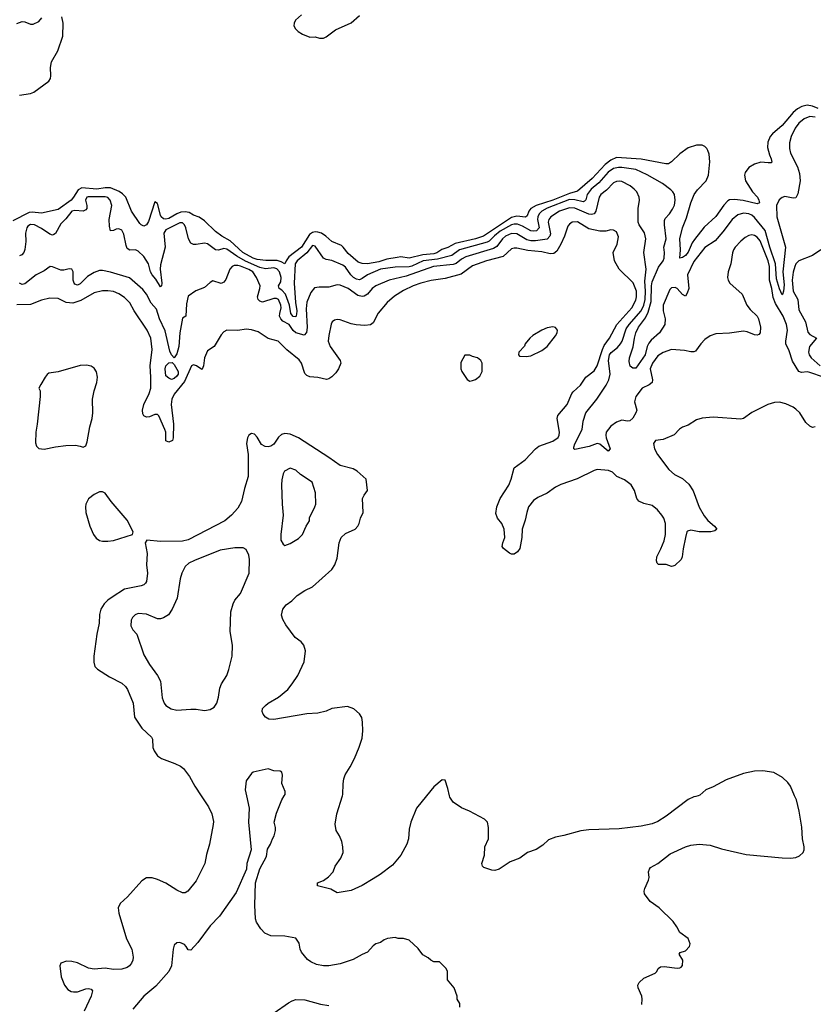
# Model space of a CAD drawing. Header units: inches. Extents: x 1603819 to 1745079, y 385938 to 533966.
# Tile 185 of 256: x 1670772 to 1676516, y 398492 to 405615. Entities that reach past the tile are written whole.
import ezdxf

# ---------------------------------------------------------------- set-up
doc = ezdxf.new("R2010")
doc.units = ezdxf.units.IN
doc.header["$MEASUREMENT"] = 0
doc.layers.add('B6379', color=7, linetype='Continuous')
doc.layers.add('B6470', color=7, linetype='Continuous')

msp = doc.modelspace()

# ---------------------------------------------------------------- linework, layer by layer
at = {"layer": 'B6379', "color": 5}
for points, elevation in [([(1672085.5, 400000), (1672139.4, 399919.4), (1672163.1, 399870), (1672173.7, 399813.7), (1672173, 399793), (1672146, 399650), (1672123.9, 399576.1), (1672110.8, 399509.2), (1672050, 399384.5), (1671988.9, 399311.1), (1671970, 399298.4), (1671950, 399297.6), (1671910, 399317.4), (1671830, 399368.4), (1671770, 399395.4), (1671730, 399406.3), (1671690, 399406), (1671654.9, 399385.1), (1671551, 399269), (1671498.3, 399221.7), (1671484.9, 399190), (1671488.5, 399151.5), (1671544.9, 398965), (1671583, 398890), (1671593.2, 398833.2), (1671590.5, 398810), (1671582, 398790), (1671567.3, 398770), (1671550, 398758.4), (1671510, 398745.6), (1671450, 398742.7), (1671390, 398752.3), (1671310, 398745.1), (1671270, 398754), (1671190, 398791.5), (1671150, 398802.4), (1671110, 398803.6), (1671070.5, 398789.5), (1671062, 398770), (1671072.4, 398690), (1671094.9, 398630), (1671119, 398599), (1671143.9, 398583.9), (1671160.9, 398580.9), (1671190, 398582.4), (1671250, 398603), (1671270, 398604.9), (1671290, 398601), (1671298.8, 398590), (1671288.2, 398550), (1671237.4, 398442.6)], 420), ([(1672412.9, 400000), (1672432.7, 399910), (1672428.7, 399810), (1672446, 399610), (1672415.5, 399510), (1672413.4, 399470), (1672338.9, 399301.1), (1672217.1, 399130), (1672150, 399058.4), (1672060.7, 398939.3), (1672010, 398882.9), (1671990, 398885.2), (1671976.3, 398910), (1671963.3, 398923.3), (1671930, 398939.7), (1671910, 398936.9), (1671890, 398919.5), (1671881.6, 398890), (1671869.4, 398770), (1671851, 398730), (1671756, 398624), (1671670.2, 398549.8), (1671590, 398456.2)], 440), ([(1673958, 398470), (1673956.4, 398496.4), (1673938, 398530), (1673938, 398550), (1673915.3, 398610), (1673868.9, 398668.9), (1673868, 398730), (1673858, 398750), (1673810, 398798), (1673770, 398798), (1673748, 398810), (1673728.9, 398828.9), (1673690, 398848.7), (1673656.5, 398896.5), (1673590, 398955.3), (1673550, 398968), (1673510, 398968), (1673490, 398975.3), (1673432.7, 398967.3), (1673410, 398958), (1673382, 398938), (1673350, 398929), (1673330, 398914), (1673290, 398869.3), (1673250, 398852.3), (1673184.7, 398815.3), (1673090, 398783.5), (1673010.3, 398769.7), (1672969.7, 398769.6), (1672919.8, 398779.7), (1672878.6, 398798.6), (1672855.2, 398815.2), (1672812.3, 398870), (1672802.7, 398890), (1672794.2, 398934.2), (1672769.3, 398969.3), (1672690, 398984.5), (1672590, 398987.6), (1672546.3, 399006.3), (1672516.8, 399036.8), (1672485.6, 399085.6), (1672478.7, 399110), (1672473.3, 399210), (1672479.5, 399370), (1672509.4, 399470.6), (1672558.6, 399561.4), (1672565.2, 399614.8), (1672588, 399650), (1672602, 399690), (1672614, 399710), (1672624, 399750), (1672624, 399770), (1672614, 399810), (1672630, 399874), (1672669.2, 399970.8), (1672686.7, 400000)], 440), ([(1673716.3, 400000), (1673643.1, 399910), (1673601.7, 399810), (1673590, 399758), (1673585.2, 399690), (1673574, 399650), (1673530.2, 399569.8), (1673470, 399497.4), (1673380.4, 399430), (1673330, 399398.3), (1673250, 399351.6), (1673170, 399314.5), (1673070, 399299.3), (1673024.5, 399324.5), (1672926, 399350), (1672928, 399370), (1672971.5, 399388.5), (1673006.2, 399413.8), (1673040.9, 399450), (1673054, 399490), (1673095.6, 399550), (1673113.3, 399590), (1673111.5, 399630), (1673102.9, 399670), (1673087, 399710), (1673062, 399750), (1673054.5, 399794.5), (1673068.2, 399870), (1673108, 400000)], 420), ([(1675682.5, 400000), (1675666, 399994), (1675650, 399993.2), (1675610, 399973.2), (1675450, 399854), (1675390, 399814), (1675350, 399797.2), (1675270, 399781.2), (1675110, 399761.2), (1674890, 399755.1), (1674833.2, 399746.8), (1674710, 399712.3), (1674650, 399700.9), (1674599.1, 399680.9), (1674558, 399642), (1674510, 399612.3), (1674446, 399590), (1674391.3, 399550), (1674322, 399522), (1674241, 399470), (1674210, 399459.3), (1674190, 399461.2), (1674130, 399482), (1674122, 399490), (1674115.3, 399510), (1674136, 399570), (1674139.3, 399630), (1674165.2, 399690), (1674165.2, 399770), (1674157, 399810), (1674135.1, 399830), (1674027.3, 399890), (1673970, 399914), (1673910, 399954.5), (1673884.1, 399990), (1673881.9, 400000)], 420), ([(1675274.7, 398490), (1675276.9, 398530), (1675273.3, 398550), (1675247, 398610), (1675246.6, 398630), (1675254, 398650), (1675290, 398680.7), (1675370, 398718), (1675383.7, 398730), (1675393.2, 398750), (1675410, 398762), (1675435.9, 398764.1), (1675530, 398752.8), (1675550, 398755.6), (1675558.6, 398761.4), (1675570, 398771.3), (1675571.1, 398810), (1675545.6, 398854.4), (1675552.7, 398867.3), (1675590, 398879.5), (1675618.3, 398910), (1675623.1, 398930), (1675610, 398966.6), (1675549.2, 399010), (1675528, 399052), (1675501.2, 399090), (1675400.9, 399190), (1675334.5, 399234.5), (1675294.5, 399290), (1675291.8, 399310), (1675295.6, 399330), (1675322.9, 399390), (1675327.3, 399410), (1675323.7, 399450), (1675329.3, 399470), (1675338.4, 399481.6), (1675390, 399511.3), (1675478.6, 399581.4), (1675589.6, 399630.4), (1675630, 399643), (1675689.6, 399650.4), (1675770, 399642.4), (1675850, 399616.4), (1676030, 399574.4), (1676290, 399550.5), (1676350, 399548), (1676390, 399554), (1676415.1, 399564.9), (1676442, 399590), (1676449, 399610), (1676449.2, 399630), (1676437.2, 399690), (1676432.5, 399772.5), (1676413.2, 399890), (1676393.2, 399970), (1676380, 400000)], 420), ([(1672612.3, 398430), (1672717, 398503), (1672742.7, 398517.3), (1672770, 398525.3), (1672836.6, 398523.4), (1672950, 398491.7), (1673010, 398482.2)], 440)]:
    msp.add_lwpolyline(points, dxfattribs=dict(at, elevation=elevation))
at = {"layer": 'B6470', "color": 5}
for points, elevation in [([(1670751.2, 405588.8), (1670790, 405603.1), (1670810, 405599.5), (1670850, 405582), (1670870, 405582.6), (1670910, 405602), (1670931.6, 405628.4)], 340), ([(1670770, 405068.8), (1670850, 405080.3), (1670875.1, 405090), (1670982.9, 405170), (1670994, 405190), (1670996.9, 405210), (1670995.1, 405270), (1671001.7, 405310), (1671048.2, 405390), (1671082.8, 405497.2), (1671086.5, 405590), (1671076, 405636)], 320), ([(1672811, 405650), (1672768.1, 405611.9), (1672758.8, 405590), (1672756, 405570), (1672766.8, 405550), (1672786.8, 405530), (1672818.8, 405510), (1672872.3, 405487.7), (1672910, 405490.8), (1672942, 405482), (1672970, 405480.7), (1672990, 405490.5), (1673058.4, 405541.6), (1673170, 405592.4), (1673230, 405646)], 320), ([(1676550, 404971.6), (1676510.6, 404990), (1676470, 404995.9), (1676432.7, 404987.3), (1676402.1, 404970), (1676370, 404944.3), (1676290.9, 404849.1), (1676220.7, 404790), (1676204, 404770), (1676187.5, 404730), (1676183.7, 404690), (1676197.6, 404637.6), (1676211.5, 404608.4), (1676214.8, 404585.2), (1676210, 404580.5), (1676190, 404579.2), (1676136.2, 404583.8), (1676090, 404569.7), (1676050, 404546.3), (1676021.8, 404510), (1676016.9, 404490), (1676024.6, 404450), (1676075.2, 404370), (1676110.8, 404330.8), (1676121.6, 404310), (1676125.3, 404290), (1676110, 404282), (1676007.5, 404307.5), (1675945.2, 404314.8), (1675910, 404311.9), (1675896.4, 404303.6), (1675867.2, 404272.8), (1675810, 404192.1), (1675726.3, 404113.7), (1675654.6, 404025.4), (1675638.9, 404001.1), (1675610, 403933.3), (1675590, 403909.8), (1675570, 403895.6), (1675550, 403889.4), (1675554.3, 403950), (1675550.6, 404030), (1675567.9, 404110), (1675598.3, 404181.7), (1675629.8, 404289.9), (1675653, 404350), (1675676.2, 404383.8), (1675739.2, 404450), (1675755.8, 404490), (1675766.1, 404586.1), (1675762, 404642), (1675753.2, 404670), (1675743.9, 404683.9), (1675730, 404697.8), (1675710, 404706.8), (1675670, 404708), (1675610, 404687.9), (1675550, 404644.2), (1675490, 404586), (1675467, 404573), (1675448.6, 404571.4), (1675270, 404605.6), (1675090, 404619.2), (1675050, 404598.6), (1675010, 404567.1), (1674914.6, 404465.4), (1674810, 404375.5), (1674750, 404358.7), (1674630, 404310.2), (1674508.7, 404271.3), (1674471.2, 404248.8), (1674457, 404230), (1674444.2, 404195.8), (1674433, 404187), (1674370, 404192.7), (1674330, 404183.1), (1674128.1, 404050), (1674070, 404030.7), (1673923.6, 403996.4), (1673870, 403966.4), (1673828, 403952.1), (1673791.3, 403928.7), (1673770, 403921.6), (1673690, 403915), (1673590, 403890.9), (1673530, 403898.6), (1673504.2, 403895.8), (1673430, 403882.9), (1673370, 403863.3), (1673290, 403847.8), (1673251.1, 403851.1), (1673220.6, 403860.6), (1673150, 403923.8), (1673113.8, 403970), (1673100.6, 403980.6), (1673031.3, 404011.3), (1672987.6, 404050), (1672955.4, 404070), (1672930, 404079.1), (1672910, 404080.6), (1672890, 404075.6), (1672870, 404061.5), (1672810.2, 403969.8), (1672720.2, 403899.8), (1672699.3, 403870), (1672690, 403848.2), (1672663.8, 403863.8), (1672634.2, 403874.2), (1672554.1, 403874.1), (1672490, 403880.7), (1672460.6, 403890), (1672386.7, 403930), (1672294.4, 404014.4), (1672233.8, 404050), (1672190, 404082), (1672110, 404160.4), (1672070, 404186), (1672030, 404201.2), (1671999.3, 404219.3), (1671970, 404226.1), (1671936.8, 404223.2), (1671908.4, 404211.6), (1671850, 404176.7), (1671830, 404171.7), (1671813.7, 404173.7), (1671794.8, 404190), (1671790, 404201.6), (1671770, 404285.2), (1671750, 404297), (1671704, 404156), (1671690, 404131.3), (1671670, 404122.6), (1671650, 404131.5), (1671641.3, 404141.3), (1671579.8, 404230), (1671540.2, 404330), (1671515.8, 404355.8), (1671492, 404372), (1671430, 404399), (1671390, 404398.8), (1671330, 404388.3), (1671222.3, 404397.7), (1671195.7, 404384.3), (1671162.3, 404330), (1671145, 404310), (1671050, 404241.1), (1670930, 404215.3), (1670861.8, 404221.8), (1670840.4, 404219.6), (1670721.1, 404158.9)], 320), ([(1676530, 404909.5), (1676490, 404914), (1676450, 404896.9), (1676410, 404865.6), (1676383.4, 404830), (1676355.1, 404770), (1676343.9, 404723.9), (1676344, 404684), (1676351, 404650), (1676402, 404550), (1676416.4, 404503.6), (1676419.4, 404450), (1676404, 404356), (1676390, 404326), (1676370, 404323.5), (1676310, 404335.1), (1676290, 404329.7), (1676267.6, 404312.4), (1676248.8, 404271.2), (1676251.5, 404188.5), (1676314, 403970), (1676294.2, 403790), (1676303.9, 403696.1), (1676300.6, 403650), (1676292.9, 403627.1), (1676290, 403624.7), (1676270, 403668), (1676250, 403741.3), (1676241.2, 403850), (1676199.9, 403970), (1676166.9, 404090), (1676090, 404185.2), (1676070, 404200.7), (1676050, 404209.9), (1676010, 404215.2), (1675970, 404203.4), (1675929.3, 404170), (1675860.7, 404079.3), (1675804.6, 404015.4), (1675730, 403966.2), (1675650, 403865.2), (1675604.4, 403770), (1675613.5, 403670), (1675603.5, 403636.5), (1675590, 403615.6), (1675570, 403626.9), (1675530.3, 403670.3), (1675516.5, 403676.5), (1675490, 403675.8), (1675477.6, 403662.4), (1675428.6, 403550), (1675427.7, 403507.7), (1675443.2, 403450), (1675439.8, 403410), (1675403.2, 403350), (1675342.8, 403297.2), (1675325.5, 403274.5), (1675314, 403250), (1675297.7, 403190), (1675230, 403094.3), (1675210, 403093), (1675190, 403109.4), (1675181.8, 403141.8), (1675185, 403170), (1675212.4, 403247.6), (1675220.2, 403310), (1675230.6, 403350), (1675250.5, 403390), (1675301.5, 403458.5), (1675320.7, 403499.3), (1675342.5, 403577.5), (1675345.4, 403690), (1675350, 403718.3), (1675396.1, 403823.9), (1675428.8, 403870), (1675437, 403890), (1675439.6, 403930), (1675434.6, 403970), (1675450.4, 404030), (1675437.9, 404130), (1675438.5, 404161.5), (1675443.9, 404176.1), (1675474, 404210), (1675496.2, 404243.8), (1675510, 404274), (1675515.5, 404310), (1675509.7, 404350), (1675499.7, 404370), (1675484.6, 404384.6), (1675424, 404430), (1675312.5, 404492.5), (1675230, 404530.4), (1675130, 404545.2), (1675105.1, 404545.1), (1675070, 404537.4), (1675030, 404511.2), (1674964.4, 404435.6), (1674907.6, 404390), (1674879.9, 404350), (1674868.8, 404311.2), (1674858.6, 404301.4), (1674850, 404297.3), (1674790, 404312.1), (1674750, 404313.7), (1674590, 404251.6), (1674551.8, 404230), (1674530.6, 404210), (1674520.7, 404190), (1674518.8, 404170), (1674530.5, 404110), (1674511.7, 404088.3), (1674490, 404084.4), (1674470, 404087.1), (1674410, 404122.1), (1674374.9, 404134.9), (1674350, 404135.5), (1674330.3, 404130.3), (1674250, 404086.4), (1674207.6, 404052.4), (1674170, 404013.7), (1674154.7, 404005.3), (1673954.3, 403950), (1673899.7, 403910), (1673796.7, 403883.3), (1673692.9, 403870), (1673610, 403832.4), (1673590, 403827.4), (1673490, 403824.8), (1673382.6, 403810), (1673287.9, 403770), (1673250, 403742.2), (1673230, 403733.2), (1673210, 403736.9), (1673187.5, 403750), (1673167.8, 403770), (1673130, 403824.9), (1673110, 403839), (1673030, 403873.6), (1672990, 403879.8), (1672970, 403888.7), (1672910, 403976.8), (1672890, 403981.8), (1672851, 403929), (1672780.1, 403870), (1672766.1, 403850), (1672758.3, 403710), (1672768, 403568), (1672776.7, 403510), (1672775.9, 403484.1), (1672770, 403466.2), (1672750, 403468.2), (1672735.1, 403490), (1672724.4, 403550), (1672695.9, 403630), (1672670, 403658.6), (1672650.8, 403670.8), (1672645.3, 403690), (1672661.2, 403718.8), (1672664.1, 403750), (1672651.3, 403790), (1672631.8, 403811.8), (1672610, 403820.1), (1672550, 403813.5), (1672510, 403822.7), (1672407.2, 403867.2), (1672343.5, 403903.5), (1672270, 403955), (1672250, 403959.3), (1672210, 403946.6), (1672190, 403949.8), (1672130, 403993.5), (1672110, 403998.2), (1672048.8, 403988.8), (1672030, 403989.8), (1672010, 403998), (1671993.4, 404030), (1671974.9, 404110), (1671964.5, 404130), (1671950, 404145), (1671930, 404146.5), (1671830, 404094.9), (1671816.1, 404070), (1671824.6, 403970), (1671790, 403842), (1671788.3, 403810), (1671800.2, 403710), (1671797.6, 403690), (1671790, 403683.5), (1671758, 403738), (1671729.9, 403770), (1671719.6, 403790), (1671703.1, 403850), (1671670, 403901.5), (1671630, 403941.5), (1671610, 403949.1), (1671570, 403946.8), (1671550, 403960.5), (1671541.7, 403981.7), (1671524.7, 404064.7), (1671511.4, 404091.4), (1671490, 404101), (1671470, 404099.2), (1671449.6, 404089.6), (1671428.8, 404088.8), (1671420.5, 404120.5), (1671419.1, 404170), (1671438.5, 404270), (1671427, 404310), (1671409.3, 404329.3), (1671390, 404334.6), (1671266.1, 404333.9), (1671256.9, 404330), (1671248.5, 404310), (1671257.4, 404270), (1671257.2, 404250), (1671250, 404239.7), (1671230, 404230.7), (1671170, 404235.6), (1671148.4, 404230), (1671105.8, 404174.2), (1671070, 404138.5), (1671031.3, 404068.7), (1671019.4, 404060.6), (1671010, 404056.4), (1670990, 404063.1), (1670930, 404103.7), (1670878, 404130), (1670850, 404132.7), (1670830, 404121.6), (1670822.3, 404110), (1670813.6, 404070), (1670815.4, 404010), (1670808.6, 403951.4), (1670800.7, 403930), (1670786.7, 403913.3), (1670770, 403906.4)], 340), ([(1676590, 403028.6), (1676490, 403063), (1676470, 403066.7), (1676430, 403063.8), (1676410, 403069.8), (1676365.4, 403145.4), (1676339.9, 403219.9), (1676316.8, 403270), (1676315.5, 403290), (1676328.1, 403370), (1676321.6, 403410), (1676298.2, 403470), (1676241.7, 403561.7), (1676225, 403605), (1676215.2, 403670), (1676199.3, 403730), (1676198.3, 403830), (1676188.8, 403870), (1676130, 404014.2), (1676110, 404042), (1676090, 404055), (1676070, 404058.4), (1676050, 404055), (1676021.6, 404038.4), (1675990, 404012), (1675950.2, 403970), (1675938.5, 403950), (1675930, 403929.3), (1675918.4, 403850), (1675900.3, 403790), (1675894, 403750), (1675898.4, 403730), (1675912.2, 403710), (1676001.1, 403630), (1676035.2, 403550), (1676059, 403519), (1676109.2, 403469.2), (1676118.9, 403450), (1676132.9, 403390), (1676130, 403348.7), (1676122, 403338), (1676110, 403332.3), (1676090, 403335.1), (1676036.6, 403356.7), (1676010, 403360.7), (1675910, 403347.4), (1675810, 403343.4), (1675770, 403328), (1675730, 403301.4), (1675700.7, 403270), (1675663.6, 403216.4), (1675650, 403211.2), (1675630, 403212.4), (1675583, 403223), (1675490, 403229.8), (1675430, 403208.4), (1675390, 403182.4), (1675350.8, 403130), (1675335.1, 403090), (1675351.7, 403010), (1675349, 402991), (1675326.5, 402973.5), (1675276.4, 402950), (1675230.3, 402890), (1675221.1, 402850), (1675237.3, 402790), (1675230.8, 402770), (1675208.2, 402731.8), (1675187.7, 402712.3), (1675170, 402709.6), (1675130, 402717), (1675090, 402704.5), (1675050, 402673.3), (1675016.9, 402630), (1675013.4, 402610), (1675016.2, 402590), (1675044.4, 402510), (1675030, 402494), (1674970, 402544.7), (1674950, 402548.3), (1674893.8, 402526.2), (1674790, 402505.6), (1674782.7, 402510), (1674781.7, 402521.7), (1674790, 402547.7), (1674843.7, 402650), (1674850.8, 402710), (1674869, 402770), (1674949.9, 402870.1), (1675016.2, 402970), (1675036.4, 403010), (1675044.8, 403050), (1675033.9, 403150), (1675041.1, 403190), (1675053.2, 403206.8), (1675097.5, 403242.5), (1675121, 403270), (1675131.8, 403290), (1675161.5, 403378.6), (1675183.3, 403410), (1675270, 403508.7), (1675288.5, 403550), (1675298.7, 403590), (1675301.4, 403650), (1675296.9, 403723.1), (1675304.7, 403810), (1675289.8, 403930), (1675304.6, 404030), (1675294.3, 404074.3), (1675255.4, 404130), (1675248.7, 404150), (1675249, 404250), (1675257.4, 404310), (1675254.6, 404330), (1675237.2, 404370), (1675219.2, 404390), (1675190, 404412.2), (1675130, 404443.9), (1675110, 404447.6), (1675090, 404445.2), (1675070, 404434.6), (1675018, 404382), (1674978.5, 404350), (1674964.7, 404330), (1674942, 404230), (1674929.6, 404210.4), (1674910, 404204.9), (1674890, 404208.1), (1674790, 404251.3), (1674750, 404254.7), (1674678.7, 404230), (1674616.6, 404190), (1674600.9, 404170), (1674595.5, 404150), (1674612.9, 404067.1), (1674609.6, 404050), (1674590, 404026.8), (1674505.1, 404014.9), (1674470, 404014.8), (1674443.1, 404023.1), (1674370, 404066.4), (1674330, 404068.7), (1674288.5, 404050), (1674265.9, 404030), (1674225.1, 403974.9), (1674200.3, 403959.7), (1674000.3, 403899.7), (1673970, 403883.2), (1673930, 403850.7), (1673910, 403843.5), (1673767, 403830), (1673570, 403759.9), (1673444.9, 403730), (1673350, 403689.2), (1673322.7, 403670), (1673290, 403629.8), (1673265.1, 403614.9), (1673250, 403612.6), (1673219.4, 403619.3), (1673148.7, 403670), (1673090, 403695.7), (1673070, 403697.9), (1673010, 403679.8), (1672939.7, 403680.3), (1672905.5, 403674.5), (1672877.8, 403642.2), (1672849.2, 403570.8), (1672844.2, 403524.2), (1672851.6, 403388.4), (1672847.5, 403352.5), (1672830, 403333), (1672770, 403349.8), (1672750, 403367.6), (1672721, 403410), (1672675.1, 403435.1), (1672660.6, 403450), (1672652.9, 403470), (1672653.6, 403490), (1672664.3, 403530), (1672662.6, 403550), (1672645.1, 403590), (1672630, 403598.8), (1672610, 403597.5), (1672530, 403570.7), (1672510, 403577.6), (1672497.6, 403590), (1672493.6, 403610), (1672510.9, 403670), (1672511.1, 403690), (1672485, 403750), (1672458.5, 403790), (1672430, 403808.3), (1672370, 403831.9), (1672350, 403836.9), (1672324.3, 403835.7), (1672310, 403829.7), (1672292.6, 403810), (1672264.2, 403735.8), (1672250, 403715.6), (1672230, 403706.6), (1672170, 403725.6), (1672150, 403714.5), (1672110, 403678.4), (1672046.9, 403653.1), (1671990, 403616), (1671979.6, 403560.4), (1671974.4, 403470), (1671950, 403456), (1671929.7, 403350.3), (1671922.7, 403250), (1671910, 403196.9), (1671890, 403168.4), (1671870, 403189.7), (1671858, 403218), (1671823.5, 403363.5), (1671784.7, 403450), (1671760.9, 403520.9), (1671723.7, 403563.7), (1671688.8, 403628.8), (1671663, 403663), (1671567.1, 403747.1), (1671429.1, 403789.1), (1671370, 403801.8), (1671350, 403800.7), (1671310, 403785), (1671263.5, 403756.5), (1671210, 403703.1), (1671190, 403694), (1671170, 403701.6), (1671164.8, 403710), (1671159.3, 403730), (1671158, 403790), (1671149.7, 403809.7), (1671130, 403813.5), (1671090, 403803.8), (1671070, 403803.8), (1671010, 403827.6), (1670991.5, 403828.4), (1670950, 403799.1), (1670890.2, 403769.8), (1670810, 403703.9), (1670798.6, 403701.4), (1670790, 403699.8), (1670770, 403709.7)], 360), ([(1676530, 402669.5), (1676510, 402665.6), (1676490, 402675.1), (1676461.6, 402701.6), (1676418, 402770), (1676390, 402797.4), (1676370, 402811.1), (1676315.8, 402835.8), (1676270, 402847.4), (1676234.9, 402845.1), (1676186.8, 402830), (1676070, 402773.6), (1676010.3, 402729.7), (1675990, 402724.5), (1675790, 402738.9), (1675710, 402732.8), (1675670, 402720.5), (1675610, 402681.6), (1675570, 402667.8), (1675548.2, 402651.8), (1675509.1, 402610.9), (1675430, 402577.7), (1675373.4, 402570), (1675359.7, 402550), (1675366.6, 402510), (1675387.8, 402470), (1675470, 402362), (1675510, 402325.3), (1675570, 402294.6), (1675614.6, 402254.6), (1675645.6, 402205.6), (1675689.4, 402089.4), (1675726.7, 402026.7), (1675752.7, 401992.7), (1675801.6, 401950), (1675817.3, 401930), (1675803.4, 401916.6), (1675774, 401910), (1675690, 401911), (1675630, 401922), (1675604.8, 401915.2), (1675599.3, 401910), (1675590.3, 401870), (1675572.7, 401787.3), (1675566.4, 401730), (1675559.3, 401710), (1675513.7, 401666.3), (1675499, 401661), (1675490, 401659.7), (1675450, 401674), (1675394.5, 401674.5), (1675384.4, 401684.4), (1675380.4, 401700.4), (1675382.9, 401730), (1675412.9, 401787.1), (1675435.8, 401844.2), (1675445.7, 401890), (1675445.2, 401970), (1675432.7, 402010), (1675419.8, 402030), (1675388.9, 402070), (1675350, 402100.7), (1675290, 402115.9), (1675252.3, 402132.3), (1675238, 402150), (1675221.2, 402210), (1675196.4, 402250), (1675150, 402285.5), (1675093, 402310), (1675062.3, 402342.2), (1675033.5, 402353.5), (1674950, 402359.8), (1674930, 402353.6), (1674806.1, 402293.9), (1674688.4, 402251.6), (1674650, 402233.5), (1674588.8, 402190), (1674521.8, 402158.2), (1674490, 402135.6), (1674454.7, 402090), (1674441.1, 402050), (1674430, 401993.2), (1674408.9, 401930), (1674404.9, 401870), (1674390.3, 401789.7), (1674374.9, 401765.1), (1674350, 401749.4), (1674330, 401749.3), (1674316.2, 401756.2), (1674273.2, 401790), (1674264.1, 401804.1), (1674267.3, 401830), (1674283.9, 401870), (1674279.3, 401930), (1674262, 401970), (1674228.8, 402010), (1674217, 402043), (1674224.5, 402090), (1674249.8, 402150), (1674311.9, 402248.1), (1674329.9, 402290), (1674350, 402372.2), (1674429.7, 402430), (1674505.1, 402510), (1674530, 402529.2), (1674630, 402564.7), (1674668.7, 402591.3), (1674677.3, 402610), (1674679.1, 402630), (1674661, 402730), (1674667.2, 402752.8), (1674734.5, 402830), (1674769, 402910), (1674778.2, 402921.8), (1674829.8, 402970), (1674870, 403027.9), (1674930, 403074), (1674950, 403111.7), (1674988.7, 403230), (1675002.5, 403257.5), (1675039.6, 403310), (1675093.2, 403410), (1675201, 403530), (1675230, 403586.7), (1675236.1, 403610), (1675235, 403650), (1675211.9, 403711.9), (1675110.8, 403810), (1675075.8, 403870), (1675066, 403930), (1675094.8, 403990), (1675104.4, 404044.4), (1675090, 404080.9), (1675070, 404093.6), (1675050, 404095.8), (1675013.7, 404086.3), (1674970, 404085.3), (1674890, 404103.2), (1674810, 404151.7), (1674770, 404150.7), (1674750, 404136.9), (1674738.5, 404121.5), (1674714, 404050), (1674687.5, 403990), (1674658.5, 403941.5), (1674636.8, 403923.2), (1674610, 403920.8), (1674550, 403935.1), (1674450, 403944.6), (1674370, 403961.3), (1674350, 403962.4), (1674330, 403957.3), (1674270, 403901.2), (1674150.3, 403870), (1674050, 403833.4), (1673966.9, 403773.1), (1673850, 403741.7), (1673750, 403729.3), (1673674.4, 403710), (1673619.6, 403690), (1673550, 403656.3), (1673485.3, 403614.7), (1673431.9, 403568.1), (1673367.3, 403492.7), (1673330, 403422), (1673310, 403407.6), (1673270, 403402), (1673206.4, 403406.4), (1673170, 403413.7), (1673090, 403444), (1673070, 403446.3), (1673050, 403442.4), (1673033, 403430), (1673026.6, 403413.4), (1673008, 403330), (1673004.5, 403290), (1673017.8, 403250), (1673090.1, 403150.1), (1673095.3, 403130), (1673079.9, 403090), (1673059.5, 403060.5), (1673030, 403030.4), (1673010, 403017.1), (1672992.2, 403012.2), (1672930, 403027.5), (1672872.5, 403032.5), (1672850, 403039.8), (1672836, 403056), (1672811.5, 403130), (1672794.1, 403154.1), (1672705.6, 403225.6), (1672642.4, 403290), (1672570, 403309.7), (1672496.9, 403356.9), (1672450, 403372.5), (1672410, 403375.3), (1672350, 403366.6), (1672270, 403369.5), (1672250, 403358), (1672230, 403336), (1672178.4, 403250), (1672130, 403219.5), (1672110.2, 403170), (1672103.2, 403110), (1672092.4, 403087.6), (1672090, 403085.6), (1672051.3, 403111.3), (1672030, 403118.7), (1672015.8, 403110), (1671963.5, 402996.5), (1671890, 402906.6), (1671873.8, 402870), (1671867.6, 402830), (1671884.8, 402690), (1671882, 402590), (1671877, 402570), (1671850, 402557.7), (1671828.2, 402568.2), (1671828.2, 402630), (1671822.9, 402650), (1671778.9, 402750), (1671770, 402758.9), (1671750, 402758.9), (1671710, 402741.3), (1671690, 402740.7), (1671670, 402749.3), (1671664, 402764), (1671661.7, 402790), (1671670.8, 402830), (1671709.8, 402910), (1671720.2, 402950), (1671721.6, 403030), (1671715.4, 403110), (1671729.8, 403230), (1671720.2, 403310), (1671694.6, 403370), (1671599.8, 403510), (1671567.8, 403567.8), (1671530, 403606.5), (1671490, 403632.6), (1671450, 403647.7), (1671410, 403654), (1671370, 403654.1), (1671310, 403639.1), (1671215.3, 403584.7), (1671155.2, 403564.8), (1671108.4, 403568.4), (1671050, 403598.2), (1670990, 403599.8), (1670930, 403585), (1670850, 403554.5), (1670750, 403552.9)], 380), ([(1676570, 403949.6), (1676510.2, 403909.9), (1676410.6, 403869.4), (1676390.1, 403849.9), (1676381, 403830), (1676370, 403789.5), (1676362.8, 403730), (1676370.1, 403650), (1676404.5, 403590), (1676410, 403514.9), (1676458.7, 403430), (1676475.5, 403355.5), (1676490, 403337.7), (1676537.6, 403310), (1676487, 403250), (1676480.7, 403210), (1676485.2, 403190), (1676499.1, 403170), (1676565.2, 403110)], 360), ([(1673108, 400000), (1673111.1, 400010), (1673112.8, 400087.2), (1673118, 400122), (1673128.5, 400151.5), (1673164.7, 400210), (1673194.7, 400270), (1673228.5, 400351.6), (1673250, 400418), (1673255.1, 400470), (1673253.4, 400533.4), (1673247.3, 400567.3), (1673230, 400593.2), (1673190, 400629.2), (1673145.1, 400645.1), (1673030, 400632.6), (1672990, 400612.4), (1672930, 400598), (1672850, 400592.1), (1672610, 400551.6), (1672574.2, 400554.2), (1672549.6, 400569.6), (1672534, 400590), (1672526.6, 400610), (1672530, 400630.8), (1672550, 400654), (1672569.2, 400670), (1672645.7, 400714.3), (1672711.2, 400770), (1672744.7, 400810), (1672783.6, 400870), (1672829.6, 400970), (1672839.3, 401050), (1672829.3, 401089.3), (1672810, 401114), (1672766.5, 401146.5), (1672697.4, 401237.4), (1672676.2, 401276.2), (1672667.3, 401307.3), (1672677, 401350), (1672699.3, 401380.7), (1672740.9, 401410), (1672780.9, 401450), (1672834.3, 401485.7), (1672890, 401512.4), (1673030, 401636.3), (1673051.5, 401670), (1673070, 401718.8), (1673084.7, 401830), (1673098.6, 401870), (1673130, 401897.1), (1673199.6, 401930), (1673219.6, 401950), (1673229.6, 401970), (1673238.7, 402010), (1673256.9, 402050), (1673252.7, 402150), (1673264.1, 402175.9), (1673288.7, 402210), (1673279, 402290), (1673213.6, 402350), (1673185, 402365), (1673090, 402390.8), (1673008.6, 402448.6), (1672789.7, 402590), (1672730, 402616.8), (1672690, 402621), (1672666, 402614), (1672644.1, 402595.9), (1672610, 402544.2), (1672590, 402529.7), (1672570, 402525.1), (1672547.3, 402527.2), (1672522.4, 402542.4), (1672490, 402595.6), (1672470, 402617.4), (1672450, 402622.4), (1672430.6, 402610), (1672420.3, 402590), (1672413.4, 402550), (1672424.2, 402470), (1672425.5, 402310), (1672397.6, 402222.4), (1672377.7, 402130), (1672350, 402081.6), (1672304.9, 402030), (1672256.4, 401990), (1671990, 401851.5), (1671950, 401843.4), (1671790, 401839.3), (1671690.7, 401849.3), (1671680.7, 401830), (1671693.7, 401753.7), (1671690.3, 401670), (1671695.6, 401610), (1671688.9, 401551.1), (1671682, 401538), (1671670, 401525.6), (1671650, 401518.7), (1671530, 401494.2), (1671441.7, 401438.3), (1671410, 401416.4), (1671384, 401390), (1671359.6, 401350), (1671349.3, 401310.7), (1671346.2, 401250), (1671330.3, 401170.3), (1671307.4, 401010), (1671308.2, 400968.2), (1671315.9, 400935.9), (1671335.5, 400915.5), (1671420.5, 400860.5), (1671510, 400814.3), (1671538.3, 400790), (1671551.4, 400770), (1671593.4, 400670), (1671603.1, 400570), (1671654.9, 400490), (1671725.4, 400425.4), (1671733.4, 400410), (1671735.3, 400350), (1671744.4, 400324.4), (1671770.2, 400290.2), (1671798, 400270), (1671894.2, 400234.2), (1671934.4, 400214.4), (1671956.5, 400196.5), (1671999.6, 400139.6), (1672038.7, 400070), (1672085.5, 400000)], 420), ([(1672686.7, 400000), (1672692.7, 400010), (1672691.9, 400031.9), (1672668.7, 400090), (1672674, 400150), (1672668, 400170), (1672657.2, 400177.2), (1672610, 400181.2), (1672570, 400195.3), (1672462, 400170), (1672450, 400162), (1672410.7, 400109.3), (1672403.4, 400043.4), (1672412.9, 400000)], 440), ([(1676380, 400000), (1676349.3, 400069.3), (1676330, 400095.3), (1676292.5, 400132.5), (1676230, 400169), (1676150, 400181.2), (1676090, 400179.3), (1676010, 400162.7), (1675884.5, 400115.5), (1675790, 400064), (1675736.9, 400043.1), (1675695.3, 400004.7), (1675682.5, 400000)], 420), ([(1673881.9, 400000), (1673870, 400054), (1673850, 400113.2), (1673830, 400115.1), (1673770, 400066), (1673716.3, 400000)], 420)]:
    msp.add_lwpolyline(points, dxfattribs=dict(at, elevation=elevation))
for points, elevation in [([(1674630, 403393.2), (1674590, 403386), (1674550, 403369.3), (1674486, 403330), (1674462.8, 403310), (1674431.3, 403270), (1674426, 403254), (1674384.7, 403210), (1674382, 403190), (1674390, 403182), (1674438, 403178), (1674470, 403182.8), (1674550, 403220.7), (1674590, 403250.8), (1674650, 403326.8), (1674661.2, 403350), (1674664, 403370), (1674650, 403388.7)], 420), ([(1671870, 403011.5), (1671850, 403020.7), (1671830, 403038.4), (1671824.3, 403090), (1671830, 403111.5), (1671850, 403132.1), (1671875.1, 403135.1), (1671890, 403119.6), (1671919.8, 403070), (1671919.8, 403050), (1671910, 403035.4), (1671890, 403020.3)], 360), ([(1674030, 403188), (1673992.7, 403187.3), (1673964, 403136), (1673964, 403090), (1673970.8, 403070), (1674010, 403011.3), (1674030, 403001), (1674050, 403004.7), (1674070, 403011.3), (1674103.1, 403036.9), (1674118, 403070), (1674118, 403130), (1674108.4, 403148.4), (1674086, 403170), (1674050, 403178)], 420), ([(1671255.1, 403115.1), (1671210, 403114), (1671050, 403066.6), (1670983, 403057), (1670970.6, 403049.4), (1670956, 403030), (1670923.6, 402976.4), (1670911.3, 402950), (1670918.8, 402930), (1670920.7, 402890), (1670899.1, 402690), (1670887.7, 402630), (1670886, 402554), (1670894, 402530), (1670910, 402514), (1670950, 402508.7), (1671030, 402524.9), (1671106.4, 402533.6), (1671176.3, 402536.3), (1671210.4, 402530.4), (1671230, 402522), (1671250, 402531.3), (1671259.3, 402560.7), (1671278.2, 402670), (1671295.8, 402730), (1671300.8, 402770), (1671298.4, 402870), (1671309.9, 402930.1), (1671330, 402991), (1671335.3, 403030), (1671328.3, 403068.3), (1671310, 403093.2), (1671290, 403109.2)], 420), ([(1672730, 402371.5), (1672688.2, 402350), (1672679.1, 402330), (1672670, 402286), (1672666.4, 402250), (1672670.7, 402110.7), (1672678, 402030), (1672660.7, 401890), (1672662.8, 401850), (1672679.6, 401819.6), (1672690, 401812), (1672730, 401824.7), (1672790, 401860.7), (1672819.3, 401890), (1672844, 401950), (1672868.7, 401990), (1672868.9, 402011.1), (1672908.9, 402091.1), (1672914, 402110), (1672912.9, 402192.9), (1672889, 402270), (1672805.1, 402325.1), (1672770, 402356.2)], 440), ([(1671370, 402199.7), (1671350, 402199.7), (1671310, 402179.7), (1671270.2, 402149.8), (1671250.3, 402110), (1671247, 402090), (1671250.4, 402049.6), (1671280.3, 401950), (1671306, 401890), (1671324.8, 401864.8), (1671348.4, 401848.4), (1671370, 401842.8), (1671410, 401841.3), (1671450, 401846.3), (1671588.7, 401890), (1671594, 401910), (1671550, 401993.3), (1671434.7, 402130), (1671390, 402189.6)], 420), ([(1672330, 401794.5), (1672222.7, 401777.2), (1672036.3, 401703.7), (1671996.5, 401683.5), (1671970, 401658.4), (1671946, 401610), (1671934, 401570), (1671911.5, 401430), (1671875.8, 401350), (1671849.4, 401310.6), (1671813.3, 401286.7), (1671790, 401280.4), (1671770, 401281.7), (1671690, 401313.5), (1671630, 401318.2), (1671606.4, 401310), (1671587.2, 401290), (1671578.9, 401270), (1671576, 401230), (1671590, 401201.6), (1671619.3, 401170), (1671670, 401020.7), (1671711.8, 400950), (1671770.2, 400870.2), (1671790.3, 400830), (1671803.2, 400710), (1671816.5, 400670), (1671830, 400652.4), (1671867.3, 400630), (1671910, 400619.6), (1672010, 400627.4), (1672050, 400627), (1672110, 400618), (1672150, 400624), (1672178.3, 400641.7), (1672198, 400670), (1672210, 400714), (1672220.2, 400779.8), (1672232.7, 400810), (1672270, 400871.3), (1672285.8, 400914.2), (1672309.6, 401010), (1672311.6, 401090), (1672294, 401190), (1672299.5, 401330), (1672317, 401390), (1672330, 401414.8), (1672370, 401464), (1672431.4, 401610), (1672434.8, 401710), (1672430, 401741.2), (1672410, 401782.4), (1672390, 401793.3)], 440)]:
    msp.add_lwpolyline(points, close=True, dxfattribs=dict(at, elevation=elevation))

doc.saveas('drawing.dxf')
